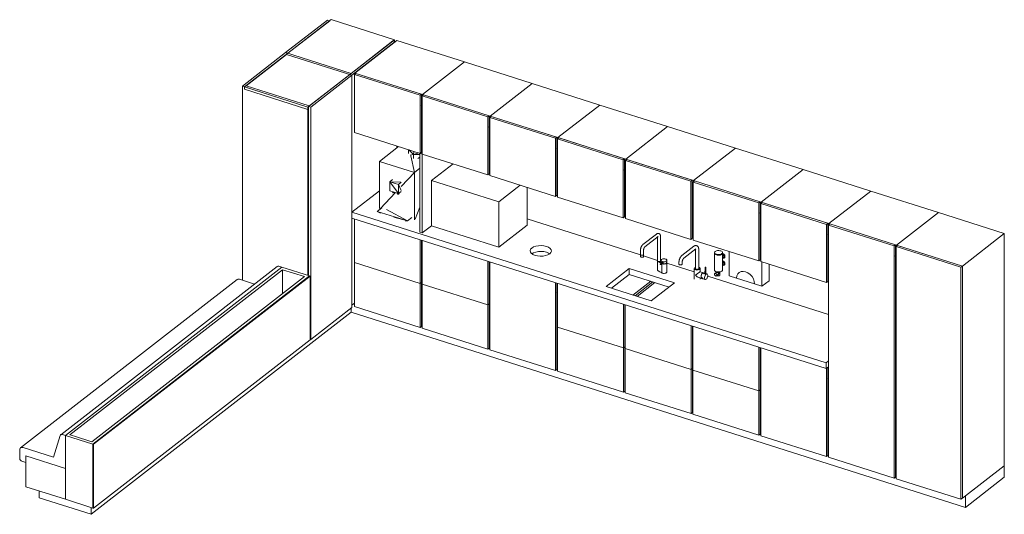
# Model space of a CAD drawing. Header units: millimetres. Extents: x 134158 to 166990, y 3543 to 89986.
# Tile 6 of 17: x 151981 to 159330, y 12461 to 16157. Entities that reach past the tile are written whole.
import ezdxf

# ---------------------------------------------------------------- set-up
doc = ezdxf.new("R2010")
doc.units = ezdxf.units.MM
for name, color, linetype, lineweight in [('0-2', 50, 'Continuous', 5), ('A59----', 1, 'Continuous', 5), ('A69----', 1, 'Continuous', 5), ('A79-Y---3', 8, 'Continuous', 5), ('A79-Y---4', 170, 'Continuous', 13)]:
    doc.layers.add(name, color=color, linetype=linetype, lineweight=lineweight)

# ---------------------------------------------------------------- blocks, each defined once
blk = doc.blocks.new('711 DM Pantry - DM Pantry-4097569-Pantry _ diversen -  Axo')
at = {"layer": 'A79-Y---4'}
for p, q in [((161568.6, 16156.8), (160922.2, 15654)), ((161541.6, 16154.2), (161228.6, 15910.7)), ((161245.4, 15905.4), (161558.4, 16148.8)), ((161558.4, 16148.8), (161541.6, 16154.2)), ((162040.5, 16006.7), (161568.6, 16156.8)), ((161394, 15504), (162040.5, 16006.7)), ((161717.3, 15755.4), (162029.7, 15998.4)), ((162046.5, 15993), (161723.3, 15741.6)), ((162057.3, 16001.4), (161744.3, 15758)), ((162029.7, 15998.4), (162046.5, 15993)), ((162040.5, 15994.9), (162040.5, 16006.7)), ((162562.8, 15840.7), (162057.3, 16001.4)), ((161228.6, 15910.7), (160905.4, 15659.3)), ((160933, 15662.4), (161234.7, 15897)), ((161228.6, 15910.7), (161245.4, 15905.4)), ((161717.3, 15755.4), (161228.6, 15910.7)), ((161723.3, 15741.6), (161234.7, 15897)), ((162562.8, 15840.7), (162249.8, 15597.2)), ((162249.8, 15597.2), (162562.8, 15840.7)), ((163068.3, 15679.9), (162562.8, 15840.7)), ((161706.5, 15747), (161398.9, 15507.8)), ((161415.7, 15502.4), (161723.3, 15741.6)), ((161723.3, 15741.6), (161706.5, 15747)), ((161723.3, 15741.6), (161723.3, 14006.5)), ((161723.3, 14023.8), (161723.3, 15741.6)), ((161752.3, 15755.4), (161742.1, 15747.5)), ((161742.1, 15747.5), (162231.6, 15591.8)), ((161742.1, 15313.7), (161742.1, 15747.5)), ((161744.3, 15758), (162249.8, 15597.2)), ((161744.3, 15758), (161744.3, 15749.2)), ((162241.8, 15599.8), (161752.3, 15755.4)), ((160905.4, 15659.3), (160905.4, 14210.5)), ((161394, 15504), (160905.4, 15659.3)), ((160922.2, 15654), (161394, 15504)), ((160922.2, 15636.6), (160922.2, 15654)), ((160933, 15662.4), (161404.8, 15512.4)), ((163068.3, 15679.9), (162755.4, 15436.5)), ((162755.4, 15436.5), (163068.3, 15679.9)), ((163573.8, 15519.2), (163068.3, 15679.9)), ((161394, 15486.6), (160922.2, 15636.6)), ((162231.6, 15591.8), (162241.8, 15599.8)), ((162231.6, 15158), (162231.6, 15591.8)), ((162241.8, 15599.8), (162241.8, 15166)), ((162257.9, 15594.7), (162247.6, 15586.7)), ((162247.6, 15586.7), (162737.1, 15431.1)), ((162247.6, 15152.9), (162247.6, 15586.7)), ((162249.8, 15597.2), (162755.4, 15436.5)), ((162249.8, 15597.2), (162249.8, 15588.5)), ((162249.8, 15588.5), (162249.8, 15597.2)), ((162747.4, 15439.1), (162257.9, 15594.7)), ((161404.8, 15512.4), (161394, 15504)), ((161398.9, 15507.8), (161415.7, 15502.4)), ((161398.9, 14244.4), (161398.9, 15507.8)), ((163573.8, 15519.2), (163260.9, 15275.8)), ((163260.9, 15275.8), (163573.8, 15519.2)), ((164079.3, 15358.5), (163573.8, 15519.2)), ((161394, 15504), (161394, 14246)), ((161394, 15504), (161394, 15486.6)), ((161398.9, 15490.4), (161394, 15486.6)), ((161415.7, 13767.2), (161415.7, 15502.4)), ((162737.1, 15431.1), (162747.4, 15439.1)), ((162747.4, 15439.1), (162747.4, 15005.3)), ((162763.4, 15434), (162753.1, 15426)), ((162755.4, 15436.5), (163260.9, 15275.8)), ((162755.4, 15436.5), (162755.4, 15427.7)), ((162755.4, 15427.7), (162755.4, 15436.5)), ((163252.9, 15278.3), (162763.4, 15434)), ((162737.1, 14997.3), (162737.1, 15431.1)), ((162753.1, 15426), (163242.6, 15270.4)), ((162753.1, 14992.2), (162753.1, 15426)), ((162231.6, 15158), (161742.1, 15313.7)), ((164079.3, 15358.5), (163766.4, 15115.1)), ((163766.4, 15115.1), (164079.3, 15358.5)), ((164584.9, 15197.8), (164079.3, 15358.5)), ((162057.3, 15198.3), (162057.3, 15213.5)), ((163242.6, 15270.4), (163252.9, 15278.3)), ((163242.6, 14836.6), (163242.6, 15270.4)), ((163252.9, 15278.3), (163252.9, 14844.5)), ((163268.9, 15273.3), (163258.6, 15265.3)), ((163258.6, 15265.3), (163748.1, 15109.7)), ((163258.6, 14831.5), (163258.6, 15265.3)), ((163260.9, 15275.8), (163766.4, 15115.1)), ((163260.9, 15275.8), (163260.9, 15267)), ((163260.9, 15267), (163260.9, 15275.8)), ((163758.4, 15117.6), (163268.9, 15273.3)), ((162071.1, 15209.1), (161928.5, 15098.1)), ((162144.3, 15185.8), (162144.3, 15157.8)), ((162183.2, 15150.5), (162147.4, 15184.8)), ((162183.2, 15150.5), (162158.7, 15144)), ((162190.2, 15014.9), (162164, 15138.9)), ((162185.2, 15172.8), (162183.2, 15150.5)), ((162223, 15160.8), (162183.2, 15150.5)), ((162231.2, 15149.4), (162183.2, 15150.5)), ((162183.2, 15150.5), (162183.2, 15120.5)), ((162231.2, 15158.2), (162248, 15152.8)), ((162231.2, 15158.2), (162231.2, 14568.2)), ((162241.8, 15166), (162231.6, 15158)), ((162247.6, 15164.2), (162241.8, 15166)), ((162737.1, 14997.3), (162247.6, 15152.9)), ((162248, 14562.9), (162248, 15152.8)), ((164584.9, 15197.8), (164271.9, 14954.3)), ((164271.9, 14954.3), (164584.9, 15197.8)), ((165090.4, 15037), (164584.9, 15197.8)), ((161928.5, 15098.1), (162190.2, 15014.9)), ((161928.5, 14745.2), (161928.5, 15098.1)), ((162231.2, 15128.9), (162214.4, 15119.8)), ((163748.1, 15109.7), (163758.4, 15117.6)), ((163748.1, 14675.9), (163748.1, 15109.7)), ((163758.4, 15117.6), (163758.4, 14683.8)), ((163774.4, 15112.5), (163764.1, 15104.6)), ((163764.1, 15104.6), (164253.7, 14948.9)), ((163764.1, 14670.8), (163764.1, 15104.6)), ((163766.4, 15115.1), (164271.9, 14954.3)), ((163766.4, 15115.1), (163766.4, 15106.3)), ((163766.4, 15106.3), (163766.4, 15115.1)), ((164263.9, 14956.9), (163774.4, 15112.5)), ((162090.7, 14909.1), (162190.2, 15014.9)), ((162190.2, 15014.9), (162231.2, 15046.8)), ((162190.2, 14662), (162190.2, 15014.9)), ((162747.4, 15005.3), (162737.1, 14997.3)), ((162753.1, 15003.4), (162747.4, 15005.3)), ((163242.6, 14836.6), (162753.1, 14992.2)), ((165090.4, 15037), (164777.4, 14793.6)), ((164777.4, 14793.6), (165090.4, 15037)), ((165595.9, 14876.3), (165090.4, 15037)), ((162006.7, 14946.4), (162026.9, 14962)), ((162070.6, 14858), (162006.7, 14946.4)), ((162006.7, 14946.4), (162006.7, 14878.3)), ((162070.6, 14926.1), (162006.7, 14946.4)), ((162006.7, 14946.4), (162085, 14943.6)), ((162070.6, 14926.1), (162090.7, 14941.7)), ((162070.6, 14858), (162070.6, 14926.1)), ((162090.7, 14879.7), (162070.6, 14926.1)), ((164253.7, 14948.9), (164263.9, 14956.9)), ((164253.7, 14515.1), (164253.7, 14948.9)), ((164263.9, 14956.9), (164263.9, 14523.1)), ((164279.9, 14951.8), (164269.7, 14943.8)), ((164269.7, 14943.8), (164759.2, 14788.2)), ((164269.7, 14510.1), (164269.7, 14943.8)), ((164271.9, 14954.3), (164777.4, 14793.6)), ((164271.9, 14954.3), (164271.9, 14945.6)), ((164271.9, 14945.6), (164271.9, 14954.3)), ((164769.4, 14796.2), (164279.9, 14951.8)), ((161928.5, 14877.4), (161723.3, 14717.9)), ((161934.7, 14743.2), (162049.1, 14864.8)), ((162006.7, 14878.3), (162070.6, 14858)), ((162025.8, 14869.4), (162025.6, 14872.3)), ((162026.2, 14872.1), (162025.8, 14869.4)), ((162028.1, 14864.2), (162025.8, 14869.4)), ((162027.8, 14871.6), (162028.1, 14864.2)), ((162032.3, 14870.1), (162028.1, 14864.2)), ((162038.5, 14865.3), (162028.1, 14864.2)), ((162038.5, 14865.3), (162038.7, 14868.1)), ((162061.7, 14858), (162061.5, 14860.9)), ((162062.1, 14860.7), (162061.7, 14858)), ((162063.9, 14852.8), (162061.7, 14858)), ((162063.6, 14860.2), (162063.9, 14852.8)), ((162068.1, 14858.7), (162063.9, 14852.8)), ((162074.4, 14853.9), (162063.9, 14852.8)), ((162090.7, 14873.6), (162070.6, 14858)), ((162074.4, 14853.9), (162074.9, 14861.3)), ((165595.9, 14876.3), (165282.9, 14632.9)), ((165282.9, 14632.9), (165595.9, 14876.3)), ((166101.4, 14715.6), (165595.9, 14876.3)), ((163252.9, 14844.5), (163242.6, 14836.6)), ((163258.6, 14842.7), (163252.9, 14844.5)), ((163748.1, 14675.9), (163258.6, 14831.5)), ((164759.2, 14788.2), (164769.4, 14796.2)), ((164759.2, 14354.4), (164759.2, 14788.2)), ((164769.4, 14796.2), (164769.4, 14362.4)), ((164785.4, 14791.1), (164775.2, 14783.1)), ((164775.2, 14783.1), (165264.7, 14627.5)), ((164775.2, 14349.3), (164775.2, 14783.1)), ((164777.4, 14793.6), (165282.9, 14632.9)), ((164777.4, 14793.6), (164777.4, 14784.9)), ((164777.4, 14784.9), (164777.4, 14793.6)), ((165274.9, 14635.4), (164785.4, 14791.1)), ((161723.3, 14717.9), (165261.9, 13592.8)), ((161723.3, 14674.5), (161723.3, 14717.9)), ((161946.3, 14750.8), (161912.2, 14724.3)), ((161912.2, 14724.3), (162137.4, 14652.9)), ((161937.7, 14711.6), (161912.2, 14724.3)), ((162137.4, 14652.9), (161982.3, 14739.4)), ((162195.2, 14665.9), (162231.2, 14755.9)), ((165788.4, 14472.2), (166101.4, 14715.6)), ((166101.4, 14715.6), (165788.4, 14472.2)), ((166592.3, 14559.5), (166101.4, 14715.6)), ((165261.9, 13549.4), (161723.3, 14674.5)), ((161741.3, 14668.8), (161741.3, 14342.2)), ((162035.2, 14680.6), (162137.4, 14652.9)), ((162123.8, 14652.5), (162137.4, 14652.9)), ((162137.4, 14652.9), (162171.4, 14679.4)), ((163877.2, 14399), (163030.3, 14668.3)), ((163758.4, 14683.8), (163748.1, 14675.9)), ((163764.1, 14682), (163758.4, 14683.8)), ((164253.7, 14515.1), (163764.1, 14670.8)), ((165264.7, 14627.5), (165274.9, 14635.4)), ((165264.7, 14193.7), (165264.7, 14627.5)), ((165274.9, 14635.4), (165274.9, 14201.7)), ((165290.9, 14630.4), (165280.7, 14622.4)), ((165282.9, 14632.9), (165788.4, 14472.2)), ((165282.9, 14632.9), (165282.9, 14624.1)), ((165282.9, 14624.1), (165282.9, 14632.9)), ((165780.4, 14474.7), (165290.9, 14630.4)), ((162248, 14562.9), (162231.2, 14568.2)), ((162318.1, 14617.3), (162248, 14562.9)), ((163995.4, 14555), (163895, 14477)), ((165280.7, 14622.4), (165770.2, 14466.8)), ((165280.7, 12887.2), (165280.7, 14622.4)), ((166592.3, 14559.5), (166279.4, 14316.1)), ((166592.3, 12824.3), (166592.3, 14559.5)), ((162232.5, 14186.1), (162232.5, 14512.6)), ((162242.7, 14194), (162242.7, 14509.4)), ((162246.8, 14508.1), (162246.8, 14181.5)), ((163909.2, 14458.8), (164009.5, 14536.8)), ((164004.4, 14532.9), (164004.4, 14354.7)), ((164027.4, 14354.7), (164027.4, 14534.7)), ((164263.9, 14523.1), (164253.7, 14515.1)), ((164269.7, 14521.3), (164263.9, 14523.1)), ((164759.2, 14354.4), (164269.7, 14510.1)), ((163877.1, 14435.7), (163877.1, 14402)), ((163900.1, 14402), (163900.1, 14435.7)), ((165770.2, 14466.8), (165780.4, 14474.7)), ((165770.2, 12731.6), (165770.2, 14466.8)), ((165780.4, 14474.7), (165780.4, 12739.6)), ((165796.4, 14469.6), (165786.2, 14461.7)), ((165786.2, 14461.7), (166269.1, 14308.1)), ((165786.2, 12726.5), (165786.2, 14461.7)), ((165788.4, 14463.4), (165788.4, 14472.2)), ((165788.4, 14472.2), (166279.4, 14316.1)), ((165788.4, 14472.2), (165788.4, 14463.4)), ((166279.4, 14316.1), (165796.4, 14469.6)), ((162232.5, 14186.1), (161741.3, 14342.2)), ((161741.3, 14342.2), (162232.5, 14186.1)), ((161741.3, 14342.2), (161741.3, 14012.6)), ((162738, 14025.3), (162738, 14351.9)), ((162748.2, 14033.3), (162748.2, 14348.6)), ((162753.1, 13690.8), (162753.1, 14347.1)), ((163877.1, 14402), (163877.1, 14387.7)), ((163900.1, 14387.7), (163900.1, 14402)), ((164004.4, 14358.6), (163900.1, 14391.7)), ((164004.6, 14354.6), (164004.6, 14285.2)), ((164039.5, 14344.3), (164025.2, 14333.2)), ((164030.1, 14357.3), (164027.3, 14358)), ((164029.9, 14359.1), (164029.9, 14343.6)), ((164030.1, 14326.9), (164044.7, 14338.3)), ((164033.9, 14343.6), (164033.9, 14341.7)), ((164035.1, 14330.9), (164035.1, 14265.2)), ((164044.6, 14338.2), (164045.8, 14340.5)), ((164069.9, 14341.7), (164069.9, 14344)), ((164073.6, 14341.8), (164073.8, 14345.9)), ((164277.9, 14271.6), (164073.8, 14336.5)), ((164073.9, 14344.8), (164073.9, 14359.1)), ((164073.9, 14272.3), (164073.9, 14341.7)), ((164769.4, 14362.4), (164759.2, 14354.4)), ((164775.2, 14360.5), (164769.4, 14362.4)), ((165264.7, 14193.7), (164775.2, 14349.3)), ((161165.9, 14313.1), (159549.8, 13056.1)), ((161200.3, 14307.6), (159584.3, 13050.7)), ((161200.3, 14307.6), (159584.3, 13050.7)), ((159618.8, 13054.4), (161206, 14288.9)), ((161178.1, 14314.6), (161200.3, 14307.6)), ((161406.2, 14242.1), (161200.3, 14307.6)), ((161206, 14288.9), (161369.8, 14236.9)), ((161206, 14109.5), (161206, 14288.9)), ((163620, 14162.1), (163792.8, 14296.5)), ((163792.8, 14296.5), (164129.8, 14189.4)), ((163792.8, 14296.5), (163792.8, 14253.1)), ((166279.4, 14316.1), (166269.1, 14308.1)), ((166269.1, 14308.1), (166269.1, 12573)), ((166279.4, 12580.9), (166279.4, 14316.1)), ((166279.4, 14316.1), (166279.4, 12580.9)), ((160866.4, 14214.7), (159250.4, 12957.8)), ((161369.8, 14236.9), (159782.6, 13002.4)), ((161406.2, 14242.1), (159790.2, 12985.2)), ((159790.2, 12985.2), (161406.2, 14242.1)), ((159794.4, 12983.9), (161410.4, 14240.8)), ((160884.8, 14217), (160996.8, 14181.4)), ((161410.4, 14240.8), (161406.2, 14242.1)), ((161410.4, 14240.8), (161410.4, 13763.6)), ((162242.7, 14194), (162232.5, 14186.1)), ((162232.5, 14186.1), (162242.7, 14194)), ((162232.5, 13856.4), (162232.5, 14186.1)), ((162242.7, 13864.3), (162242.7, 14194)), ((163242.6, 13535.2), (163242.6, 14191.4)), ((163252.9, 14188.2), (163252.9, 13543.2)), ((163257.8, 14186.6), (163257.8, 13860.1)), ((163792.8, 14253.1), (163659.6, 14149.5)), ((164090.2, 14158.6), (163792.8, 14253.1)), ((163953.2, 14202.1), (163820, 14098.5)), ((163820, 14098.5), (163953.2, 14202.1)), ((163969.2, 14197), (163836, 14093.4)), ((163836, 14093.4), (163969.2, 14197)), ((163852, 14088.3), (163985.2, 14191.9)), ((163985.2, 14191.9), (163852, 14088.3)), ((164129.8, 14189.4), (163957, 14054.9)), ((165280.7, 13952.8), (164378.5, 14239.6)), ((165274.9, 14201.7), (165264.7, 14193.7)), ((165280.7, 14199.8), (165274.9, 14201.7)), ((162738, 14025.3), (162246.8, 14181.5)), ((162246.8, 14181.5), (162738, 14025.3)), ((162246.8, 14181.5), (162246.8, 13851.8)), ((163957, 14054.9), (163620, 14162.1)), ((161741.3, 14037.8), (161723.3, 14023.8)), ((161717.7, 13970.5), (159776.9, 12460.9)), ((161723.3, 14006.5), (161415.7, 13767.2)), ((161717.7, 13970.5), (161717.7, 14002.1)), ((166303.1, 12512.6), (161717.7, 13970.5)), ((162232.5, 13856.4), (161741.3, 14012.6)), ((162748.2, 14033.3), (162738, 14025.3)), ((162738, 14025.3), (162748.2, 14033.3)), ((162738, 13695.7), (162738, 14025.3)), ((162748.2, 13703.6), (162748.2, 14033.3)), ((163749, 13703.9), (163749, 14030.5)), ((163759.2, 13711.9), (163759.2, 14027.2)), ((163763.3, 14025.9), (163763.3, 13699.3)), ((162242.7, 13864.3), (162232.5, 13856.4)), ((162246.8, 13863), (162242.7, 13864.3)), ((162738, 13695.7), (162246.8, 13851.8)), ((163749, 13703.9), (163257.8, 13860.1)), ((163257.8, 13860.1), (163749, 13703.9)), ((163257.8, 13860.1), (163257.8, 13530.4)), ((164254.5, 13543.2), (164254.5, 13869.7)), ((164264.7, 13551.1), (164264.7, 13866.5)), ((164268.8, 13865.2), (164268.8, 13538.6)), ((161410.4, 13763.6), (159794.4, 12506.7)), ((161415.7, 13767.2), (161410.4, 13768.9)), ((162748.2, 13703.6), (162738, 13695.7)), ((162753.1, 13702.1), (162748.2, 13703.6)), ((163242.6, 13535.2), (162753.1, 13690.8)), ((163759.2, 13711.9), (163749, 13703.9)), ((163749, 13703.9), (163759.2, 13711.9)), ((163749, 13374.2), (163749, 13703.9)), ((163759.2, 13382.2), (163759.2, 13711.9)), ((164254.5, 13543.2), (163763.3, 13699.3)), ((163763.3, 13699.3), (164254.5, 13543.2)), ((163763.3, 13699.3), (163763.3, 13369.7)), ((164760, 13382.5), (164760, 13709)), ((164770.2, 13390.4), (164770.2, 13705.8)), ((164775.2, 13047.9), (164775.2, 13704.2)), ((165261.9, 13592.8), (165280.7, 13607.4)), ((163252.9, 13543.2), (163242.6, 13535.2)), ((163257.8, 13541.6), (163252.9, 13543.2)), ((163749, 13374.2), (163257.8, 13530.4)), ((164264.7, 13551.1), (164254.5, 13543.2)), ((164254.5, 13543.2), (164264.7, 13551.1)), ((164254.5, 13213.5), (164254.5, 13543.2)), ((164264.7, 13221.5), (164264.7, 13551.1)), ((164760, 13382.5), (164268.8, 13538.6)), ((164268.8, 13538.6), (164760, 13382.5)), ((164268.8, 13538.6), (164268.8, 13208.9)), ((165261.9, 13549.4), (165261.9, 13592.8)), ((165280.7, 13564), (165261.9, 13549.4)), ((165264.7, 12892.3), (165264.7, 13551.6)), ((165274.9, 13559.5), (165274.9, 12900.3)), ((165275, 13559.6), (165280.7, 13557.8)), ((163759.2, 13382.2), (163749, 13374.2)), ((163763.3, 13380.9), (163759.2, 13382.2)), ((164770.2, 13390.4), (164760, 13382.5)), ((164760, 13382.5), (164770.2, 13390.4)), ((164760, 13052.8), (164760, 13382.5)), ((164770.2, 13060.7), (164770.2, 13390.4)), ((164254.5, 13213.5), (163763.3, 13369.7)), ((164264.7, 13221.5), (164254.5, 13213.5)), ((164268.8, 13220.2), (164264.7, 13221.5)), ((164760, 13052.8), (164268.8, 13208.9)), ((159545.9, 13050.3), (159496.3, 12887.8)), ((159584.3, 13050.7), (159562.1, 13057.7)), ((159584.3, 13050.7), (159790.2, 12985.2)), ((159584.3, 12573.5), (159584.3, 13050.7)), ((159584.3, 12803.4), (159584.3, 13050.7)), ((159652.5, 13043.7), (159618.8, 13054.4)), ((159782.6, 13002.4), (159652.5, 13043.7)), ((164770.2, 13060.7), (164760, 13052.8)), ((164775.2, 13059.2), (164770.2, 13060.7)), ((165264.7, 12892.3), (164775.2, 13047.9)), ((159243.5, 12942.1), (159243.5, 12880.7)), ((159496.3, 12887.8), (159268.8, 12960.1)), ((159790.2, 12985.2), (159794.4, 12983.9)), ((159790.2, 12508), (159790.2, 12985.2)), ((159790.2, 12508), (159790.2, 12985.2)), ((159794.4, 12506.7), (159794.4, 12983.9)), ((159289.9, 12849.3), (159289.9, 12897)), ((159289.9, 12897), (159584.3, 12803.4)), ((159289.9, 12897), (159585.2, 12803.1)), ((159289.9, 12667.1), (159289.9, 12897)), ((165274.9, 12900.3), (165264.7, 12892.3)), ((165280.7, 12898.4), (165274.9, 12900.3)), ((165770.2, 12731.6), (165280.7, 12887.2)), ((159259.7, 12858.9), (159289.9, 12849.3)), ((159585.2, 12573.2), (159585.2, 12803.1)), ((166279.4, 12580.9), (166592.3, 12824.3)), ((166592.3, 12824.3), (166303.1, 12599.3)), ((166592.3, 12737.6), (166592.3, 12824.3)), ((165780.4, 12739.6), (165770.2, 12731.6)), ((165786.2, 12737.7), (165780.4, 12739.6)), ((166269.1, 12573), (165786.2, 12726.5)), ((166303.1, 12512.6), (166592.3, 12737.6)), ((159585.2, 12573.2), (159289.9, 12667.1)), ((159389.1, 12584.2), (159389.1, 12635.5)), ((159776.9, 12460.9), (159389.1, 12584.2)), ((159584.3, 12573.5), (159790.2, 12508)), ((166269.1, 12573), (166279.4, 12580.9)), ((166303.1, 12599.3), (166303.1, 12512.6)), ((159776.9, 12460.9), (159776.9, 12512.3)), ((159794.4, 12506.7), (159790.2, 12508))]:
    blk.add_line(p, q, dxfattribs=at)
for points in [[(164013.5, 14559, 0), (164012.1, 14559.4, 0), (164010.7, 14559.6, 0), (164009.3, 14559.8, 0), (164007.9, 14559.8, 0), (164006.5, 14559.7, 0), (164005.1, 14559.5, 0), (164003.9, 14559.3, 0), (164002.6, 14558.9, 0), (164001.4, 14558.5, 0), (164000.3, 14558, 0), (163999.2, 14557.5, 0), (163998.2, 14556.9, 0), (163997.2, 14556.3, 0), (163996.2, 14555.6, 0), (163995.4, 14555, 0)], [(164013.5, 14559, 0), (164014.9, 14558.5, 0), (164016.2, 14557.9, 0), (164017.4, 14557.2, 0), (164018.6, 14556.4, 0), (164019.6, 14555.5, 0), (164020.6, 14554.6, 0), (164021.5, 14553.6, 0), (164022.3, 14552.6, 0), (164023, 14551.6, 0), (164023.7, 14550.6, 0), (164024.3, 14549.5, 0), (164024.8, 14548.4, 0), (164025.2, 14547.4, 0), (164025.6, 14546.3, 0), (164026, 14545.2, 0), (164026.3, 14544.1, 0), (164026.6, 14543, 0), (164026.8, 14541.9, 0), (164027, 14540.8, 0), (164027.1, 14539.6, 0), (164027.2, 14538.5, 0), (164027.3, 14537.4, 0), (164027.4, 14536.2, 0), (164027.4, 14535.1, 0), (164027.4, 14534.7, 0)], [(164003.8, 14539, 0), (164003.8, 14538.9, 0), (164003.9, 14538.8, 0)], [(164009.9, 14537.1, 0), (164009.8, 14537.1, 0), (164009.8, 14537, 0), (164009.6, 14536.9, 0), (164009.5, 14536.8, 0)], [(163199.5, 14407.9, 0), (163186.2, 14400, 0), (163169.1, 14394.1, 0), (163149.6, 14390.6, 0), (163128.9, 14389.7, 0), (163108.5, 14391.5, 0), (163089.7, 14395.9, 0), (163073.8, 14402.5, 0), (163062, 14411, 0), (163054.9, 14420.7, 0), (163053.1, 14431, 0), (163056.7, 14441.1, 0), (163065.5, 14450.5, 0)], [(163065.5, 14450.5, 0), (163078.9, 14458.4, 0), (163095.9, 14464.3, 0), (163115.5, 14467.8, 0), (163136.1, 14468.7, 0), (163156.6, 14466.9, 0), (163175.4, 14462.5, 0), (163191.3, 14455.9, 0), (163203.1, 14447.4, 0), (163210.2, 14437.7, 0), (163212, 14427.4, 0), (163208.3, 14417.2, 0), (163199.5, 14407.9, 0)], [(163199.1, 14407.5, 0), (163191.3, 14412.5, 0), (163175.4, 14419.1, 0), (163156.6, 14423.5, 0), (163136.1, 14425.3, 0), (163115.5, 14424.4, 0), (163095.9, 14420.9, 0), (163078.9, 14415, 0), (163066.4, 14407.8, 0)], [(163895, 14477, 0), (163894.2, 14476.2, 0), (163893.3, 14475.5, 0), (163892.5, 14474.7, 0), (163891.7, 14473.9, 0), (163890.9, 14473.1, 0), (163890.2, 14472.2, 0), (163889.4, 14471.4, 0), (163888.7, 14470.5, 0), (163888, 14469.5, 0), (163887.4, 14468.6, 0), (163886.7, 14467.6, 0), (163886.1, 14466.6, 0), (163885.5, 14465.6, 0), (163884.9, 14464.6, 0), (163884.4, 14463.6, 0), (163883.8, 14462.5, 0), (163883.3, 14461.4, 0), (163882.8, 14460.4, 0), (163882.3, 14459.3, 0), (163881.8, 14458.2, 0), (163881.4, 14457, 0), (163880.9, 14455.9, 0), (163880.5, 14454.8, 0), (163880.1, 14453.6, 0), (163879.8, 14452.4, 0), (163879.4, 14451.3, 0), (163879.1, 14450.1, 0), (163878.8, 14448.9, 0), (163878.5, 14447.8, 0), (163878.3, 14446.6, 0), (163878.1, 14445.4, 0), (163877.9, 14444.2, 0), (163877.7, 14443, 0), (163877.5, 14441.9, 0), (163877.4, 14440.7, 0), (163877.3, 14439.5, 0), (163877.2, 14438.3, 0), (163877.2, 14437.2, 0), (163877.1, 14436, 0), (163877.1, 14435.7, 0)], [(163909.2, 14458.8, 0), (163909, 14458.6, 0), (163908.8, 14458.5, 0), (163908.5, 14458.2, 0), (163908.2, 14458, 0), (163908, 14457.6, 0), (163907.7, 14457.3, 0), (163907.3, 14456.9, 0), (163907, 14456.5, 0), (163906.7, 14456.1, 0), (163906.3, 14455.6, 0), (163906, 14455.1, 0), (163905.7, 14454.5, 0), (163905.3, 14454, 0), (163905, 14453.4, 0), (163904.7, 14452.8, 0), (163904.3, 14452.1, 0), (163904, 14451.5, 0), (163903.7, 14450.8, 0), (163903.4, 14450.1, 0), (163903.1, 14449.4, 0), (163902.8, 14448.7, 0), (163902.5, 14448, 0), (163902.3, 14447.2, 0), (163902, 14446.5, 0), (163901.8, 14445.7, 0), (163901.6, 14445, 0), (163901.3, 14444.2, 0), (163901.2, 14443.5, 0), (163901, 14442.7, 0), (163900.8, 14442, 0), (163900.7, 14441.3, 0), (163900.6, 14440.5, 0), (163900.4, 14439.8, 0), (163900.4, 14439.1, 0), (163900.3, 14438.4, 0), (163900.2, 14437.8, 0), (163900.2, 14437.1, 0), (163900.2, 14436.5, 0), (163900.1, 14435.9, 0), (163900.1, 14435.7, 0)], [(163877.2, 14402.3, 0), (163877.4, 14400.8, 0), (163878.4, 14399.4, 0), (163880.1, 14398.2, 0), (163882.4, 14397.2, 0)], [(163882.4, 14397.2, 0), (163880.1, 14398.2, 0), (163878.4, 14399.4, 0), (163877.4, 14400.8, 0), (163877.2, 14402.3, 0)], [(163882.4, 14382.9, 0), (163880.1, 14383.9, 0), (163878.4, 14385.1, 0), (163877.4, 14386.5, 0), (163877.2, 14388, 0)], [(163882.4, 14397.2, 0), (163885.2, 14396.6, 0), (163888.1, 14396.3, 0), (163891.1, 14396.4, 0), (163893.9, 14396.9, 0), (163896.4, 14397.8, 0), (163898.3, 14398.9, 0), (163899.6, 14400.3, 0), (163900.1, 14401.8, 0)], [(163900.1, 14401.8, 0), (163899.6, 14400.3, 0), (163898.3, 14398.9, 0), (163896.4, 14397.8, 0), (163893.9, 14396.9, 0), (163891.1, 14396.4, 0), (163888.1, 14396.3, 0), (163885.2, 14396.6, 0), (163882.4, 14397.2, 0)], [(163900.1, 14387.5, 0), (163899.6, 14386, 0), (163898.3, 14384.6, 0), (163896.4, 14383.5, 0), (163893.9, 14382.6, 0), (163891.1, 14382.1, 0), (163888.1, 14382, 0), (163885.2, 14382.3, 0), (163882.4, 14382.9, 0)], [(164009.7, 14349.9, 0), (164007.4, 14350.8, 0), (164005.7, 14352, 0), (164004.7, 14353.4, 0), (164004.4, 14354.9, 0)], [(164008, 14350.5, 0), (164022.2, 14342.9, 0), (164031, 14337.4, 0)], [(164027.4, 14354.7, 0), (164027.4, 14354.4, 0), (164026.9, 14352.9, 0), (164025.6, 14351.6, 0), (164023.7, 14350.4, 0), (164021.2, 14349.6, 0), (164018.4, 14349.1, 0), (164015.4, 14349, 0), (164012.4, 14349.2, 0), (164009.7, 14349.9, 0)], [(164025.2, 14333.2, 0), (164024.7, 14332.7, 0), (164024.4, 14332, 0), (164024.2, 14331.1, 0)], [(164024.2, 14331.1, 0), (164024.4, 14330.2, 0), (164024.7, 14329.2, 0), (164025.2, 14328.3, 0), (164025.9, 14327.6, 0), (164026.7, 14327, 0), (164027.6, 14326.6, 0), (164028.5, 14326.4, 0), (164029.3, 14326.5, 0), (164030, 14326.8, 0), (164030.5, 14327.4, 0), (164030.9, 14328.1, 0), (164031, 14329, 0)], [(164031, 14329, 0), (164030.9, 14329.9, 0), (164030.5, 14330.8, 0), (164030, 14331.7, 0), (164029.3, 14332.5, 0), (164028.5, 14333.1, 0), (164027.6, 14333.5, 0), (164026.7, 14333.7, 0), (164025.9, 14333.6, 0), (164025.2, 14333.3, 0)], [(164030, 14357.7, 0), (164031.4, 14355.1, 0), (164034, 14352.7, 0), (164037.8, 14350.7, 0), (164042.4, 14349.2, 0), (164047.6, 14348.3, 0), (164053.1, 14348.1, 0), (164058.5, 14348.6, 0), (164063.4, 14349.8, 0), (164067.7, 14351.5, 0), (164071, 14353.7, 0), (164073.1, 14356.2, 0), (164073.9, 14358.9, 0), (164073.3, 14361.6, 0), (164071.4, 14364.2, 0), (164068.2, 14366.4, 0), (164064.1, 14368.2, 0), (164059.1, 14369.4, 0)], [(164031.4, 14363.1, 0), (164030.1, 14360.5, 0), (164030, 14357.8, 0)], [(164032.3, 14338.6, 0), (164031.1, 14340, 0), (164030, 14342.5, 0), (164030, 14344.5, 0)], [(164059.1, 14369.4, 0), (164053.7, 14370, 0), (164048.1, 14369.8, 0), (164042.7, 14369, 0), (164038, 14367.6, 0), (164034.1, 14365.5, 0), (164031.4, 14363.1, 0)], [(164038.1, 14333.2, 0), (164039.2, 14332.8, 0), (164044, 14331.5, 0), (164049.4, 14330.9, 0), (164054.9, 14330.9, 0), (164060.2, 14331.6, 0), (164065, 14332.9, 0), (164068.9, 14334.8, 0), (164071.9, 14337.1, 0), (164073.5, 14339.7, 0), (164073.8, 14342.5, 0)], [(164045.8, 14340.5, 0), (164045.5, 14341.7, 0), (164044.9, 14342.9, 0), (164043.8, 14343.8, 0), (164042.6, 14344.5, 0), (164041.4, 14344.8, 0), (164040.3, 14344.7, 0), (164039.4, 14344.2, 0)], [(164073.6, 14341.8, 0), (164072.1, 14339.3, 0), (164069.5, 14337, 0), (164065.8, 14335.1, 0), (164061.4, 14333.7, 0), (164056.4, 14332.9, 0), (164051.2, 14332.7, 0), (164046, 14333.1, 0), (164041.1, 14334.1, 0), (164039.8, 14334.5, 0)], [(161165.9, 14313.1, 0), (161166.3, 14313.4, 0), (161169.8, 14315, 0), (161173.8, 14315.4, 0), (161178.1, 14314.6, 0)], [(164008, 14281.1, 0), (164006.2, 14282.3, 0), (164005, 14283.6, 0), (164004.6, 14285, 0)], [(164035.1, 14265.2, 0), (164022.2, 14273.5, 0), (164008, 14281.1, 0)], [(164073.8, 14273.1, 0), (164073.5, 14270.3, 0), (164071.9, 14267.7, 0), (164068.9, 14265.4, 0), (164065, 14263.5, 0), (164060.2, 14262.2, 0), (164054.9, 14261.5, 0), (164049.4, 14261.4, 0), (164044, 14262.1, 0), (164039.2, 14263.4, 0), (164035.1, 14265.2, 0)], [(160866.4, 14214.7, 0), (160866.9, 14215.1, 0), (160872.2, 14217.6, 0), (160878.3, 14218.2, 0), (160884.8, 14217, 0)], [(159562.1, 13057.7, 0), (159557.8, 13058.5, 0), (159553.8, 13058.1, 0), (159550.3, 13056.5, 0), (159547.7, 13053.8, 0), (159545.9, 13050.3, 0)], [(159268.8, 12960.1, 0), (159262.3, 12961.3, 0), (159256.2, 12960.6, 0), (159250.9, 12958.2, 0), (159246.9, 12954, 0), (159244.4, 12948.6, 0), (159243.5, 12942.1, 0)], [(159243.5, 12880.7, 0), (159244.1, 12876.2, 0), (159245.7, 12871.7, 0), (159248.3, 12867.4, 0), (159251.6, 12863.7, 0), (159255.5, 12860.8, 0), (159259.7, 12858.9, 0)]]:
    blk.add_polyline3d(points, dxfattribs=at)
for centre in [(162241.2, 15518.5), (162746.7, 15357.8), (163252.2, 15197.1), (163757.8, 15036.4), (164263.3, 14875.7), (164768.8, 14714.9), (165274.3, 14554.2), (165779.8, 14393.5), (163252.2, 14121.3), (165274.3, 13478.4)]:
    blk.add_ellipse(centre, major_axis=(2.42, 7.62), ratio=0.467341, start_param=2.019254, end_param=2.168193, dxfattribs=at)
blk = doc.blocks.new('HSR-D_SHL_ARCH_Vaste Inrichting_rvt-4-Pantry _ diversen -  Axo')
at = {"layer": 'A79-Y---4'}
blk.add_blockref('711 DM Pantry - DM Pantry-4097569-Pantry _ diversen -  Axo', (0, 0), dxfattribs=at)
blk = doc.blocks.new('717 Toilet Dispenser Exclusive - 717 Toilet Dispenser Exclusive-18296870-Pantry _ diversen -  Axo')
at = {"layer": 'A79-Y---3'}
for p, q in [((164429.3, 14416.5), (164429.3, 14411.3)), ((164429.3, 14411.3), (164429.3, 14286.4)), ((164489.3, 14411.3), (164489.3, 14416.5)), ((164489.3, 14286.4), (164489.3, 14411.3)), ((164489.3, 14377.7), (164496.7, 14383.5)), ((164501.6, 14377.2), (164503.2, 14378.4)), ((164442.3, 14268.9), (164431, 14260.1)), ((164449.7, 14272.1), (164443.6, 14267.3)), ((164449.3, 14272.4), (164449.3, 14270.9)), ((164449.6, 14272), (164449.7, 14272.1)), ((164454.6, 14253.1), (164460.8, 14257.9)), ((164469.3, 14247.3), (164469.3, 14272.4)), ((164489.3, 14323.9), (164496.7, 14329.7)), ((164501.6, 14323.4), (164503.2, 14324.6)), ((164444.5, 14242.7), (164455.8, 14251.5))]:
    blk.add_line(p, q, dxfattribs=at)
for points in [[(164434, 14424.6, 0), (164430.7, 14421, 0), (164429.4, 14417.2, 0), (164430, 14413.3, 0), (164432.7, 14409.6, 0), (164437.2, 14406.5, 0), (164443.2, 14403.9, 0), (164450.3, 14402.3, 0), (164458, 14401.6, 0), (164465.8, 14401.9, 0), (164473.1, 14403.3, 0), (164479.6, 14405.5, 0), (164484.6, 14408.5, 0)], [(164484.6, 14403.3, 0), (164479.6, 14400.3, 0), (164473.1, 14398.1, 0), (164465.8, 14396.7, 0), (164458, 14396.4, 0), (164450.3, 14397.1, 0), (164443.2, 14398.7, 0), (164437.2, 14401.2, 0), (164432.7, 14404.4, 0), (164430, 14408.1, 0), (164429.4, 14412, 0)], [(164429.4, 14412, 0), (164430, 14408.1, 0), (164432.7, 14404.4, 0), (164437.2, 14401.2, 0), (164443.2, 14398.7, 0), (164450.3, 14397.1, 0), (164458, 14396.4, 0), (164465.8, 14396.7, 0), (164473.1, 14398.1, 0), (164479.6, 14400.3, 0), (164484.6, 14403.3, 0)], [(164484.6, 14408.5, 0), (164487.9, 14412, 0), (164489.3, 14415.8, 0), (164488.6, 14419.7, 0), (164486, 14423.4, 0), (164481.5, 14426.6, 0), (164475.5, 14429.1, 0), (164468.4, 14430.7, 0), (164460.7, 14431.4, 0), (164452.9, 14431.1, 0), (164445.5, 14429.8, 0), (164439.1, 14427.5, 0), (164434, 14424.6, 0)], [(164489.3, 14411.3, 0), (164489.3, 14410.6, 0), (164487.9, 14406.8, 0), (164484.6, 14403.3, 0)], [(164484.6, 14403.3, 0), (164487.9, 14406.8, 0), (164489.3, 14410.6, 0), (164489.3, 14411.3, 0)], [(164505.7, 14386.5, 0), (164505.2, 14390.7, 0), (164503.7, 14395, 0), (164501.3, 14399, 0), (164498.1, 14402.5, 0), (164494.5, 14405.2, 0), (164490.6, 14407, 0), (164489.2, 14407.3, 0)], [(164489.3, 14408.9, 0), (164492.2, 14408.2, 0), (164496.1, 14406.5, 0), (164499.8, 14403.7, 0), (164502.9, 14400.3, 0), (164505.3, 14396.3, 0), (164506.8, 14392, 0), (164507.3, 14387.8, 0)], [(164489.2, 14400.4, 0), (164490.6, 14400, 0), (164492.7, 14399.1, 0), (164494.8, 14397.5, 0), (164496.5, 14395.6, 0), (164497.9, 14393.4, 0), (164498.7, 14391, 0), (164499, 14388.7, 0)], [(164489.3, 14376.2, 0), (164490.6, 14375.7, 0), (164494.5, 14375, 0), (164498.1, 14375.4, 0), (164501.3, 14376.9, 0), (164503.7, 14379.4, 0), (164505.2, 14382.7, 0), (164505.7, 14386.5, 0)], [(164489.3, 14355.1, 0), (164492.2, 14354.4, 0), (164496.1, 14352.7, 0), (164499.8, 14349.9, 0), (164502.9, 14346.5, 0), (164505.3, 14342.5, 0), (164506.8, 14338.2, 0), (164507.3, 14334, 0)], [(164505.7, 14332.8, 0), (164505.2, 14337, 0), (164503.7, 14341.2, 0), (164501.3, 14345.2, 0), (164498.1, 14348.7, 0), (164494.5, 14351.4, 0), (164490.6, 14353.2, 0), (164489.3, 14353.5, 0)], [(164489.3, 14346.6, 0), (164490.6, 14346.2, 0), (164492.7, 14345.3, 0), (164494.8, 14343.7, 0), (164496.5, 14341.8, 0), (164497.9, 14339.6, 0), (164498.7, 14337.2, 0), (164499, 14334.9, 0)], [(164489.3, 14322.4, 0), (164490.6, 14322, 0), (164494.5, 14321.2, 0), (164498.1, 14321.6, 0), (164501.3, 14323.1, 0), (164503.7, 14325.6, 0), (164505.2, 14328.9, 0), (164505.7, 14332.8, 0)], [(164499, 14388.7, 0), (164498.7, 14386.5, 0), (164497.9, 14384.7, 0), (164496.5, 14383.3, 0)], [(164499, 14334.9, 0), (164498.7, 14332.7, 0), (164497.9, 14330.9, 0), (164496.5, 14329.5, 0)], [(164507.3, 14387.8, 0), (164506.8, 14383.9, 0), (164505.3, 14380.6, 0), (164502.9, 14378.2, 0), (164502.2, 14377.7, 0)], [(164507.3, 14334, 0), (164506.8, 14330.1, 0), (164505.3, 14326.8, 0), (164502.9, 14324.4, 0), (164502.2, 14323.9, 0)], [(164447, 14248.5, 0), (164446.7, 14251, 0), (164445.8, 14253.6, 0), (164444.3, 14256.1, 0), (164442.4, 14258.2, 0), (164440.2, 14259.9, 0), (164437.8, 14260.9, 0), (164435.4, 14261.4, 0), (164433.1, 14261.1, 0), (164431.2, 14260.2, 0), (164429.7, 14258.7, 0), (164428.8, 14256.7, 0), (164428.5, 14254.3, 0)], [(164484.6, 14278.3, 0), (164479.6, 14275.4, 0), (164473.1, 14273.1, 0), (164465.8, 14271.8, 0), (164458, 14271.5, 0), (164450.3, 14272.2, 0), (164443.2, 14273.8, 0), (164437.2, 14276.3, 0), (164432.7, 14279.5, 0), (164430, 14283.2, 0), (164429.4, 14287.1, 0)], [(164442.5, 14269, 0), (164444.5, 14269.9, 0), (164446.7, 14270.2, 0), (164449.1, 14269.7, 0), (164451.5, 14268.7, 0), (164453.7, 14267, 0), (164455.6, 14264.9, 0), (164457.1, 14262.4, 0), (164458, 14259.8, 0), (164458.4, 14257.3, 0)], [(164453.4, 14271.9, 0), (164455.4, 14271.2, 0), (164458.5, 14269.8, 0), (164461.3, 14268.2, 0), (164463.5, 14266.4, 0), (164464.6, 14263.9, 0)], [(164458.4, 14257.3, 0), (164458, 14254.9, 0), (164457.1, 14252.9, 0), (164455.6, 14251.4, 0)], [(164464.6, 14263.9, 0), (164463.5, 14260.9, 0), (164461.3, 14258.3, 0)], [(164489.3, 14286.4, 0), (164489.3, 14285.7, 0), (164487.9, 14281.9, 0), (164484.6, 14278.3, 0)], [(164428.5, 14254.3, 0), (164428.8, 14251.8, 0), (164429.7, 14249.2, 0), (164431.2, 14246.7, 0), (164433.1, 14244.6, 0), (164435.4, 14242.9, 0), (164437.8, 14241.9, 0), (164440.2, 14241.4, 0), (164442.4, 14241.7, 0), (164444.3, 14242.6, 0), (164445.8, 14244.1, 0), (164446.7, 14246.1, 0), (164447, 14248.5, 0)], [(164467.7, 14244.7, 0), (164466.1, 14243.7, 0), (164463.9, 14242.9, 0), (164461.5, 14242.5, 0), (164458.9, 14242.4, 0), (164456.3, 14242.6, 0), (164453.9, 14243.1, 0), (164451.9, 14244, 0), (164450.4, 14245, 0), (164449.6, 14246.3, 0)], [(164469.3, 14247.1, 0), (164468.9, 14245.8, 0), (164467.7, 14244.7, 0)]]:
    blk.add_polyline3d(points, dxfattribs=at)
blk = doc.blocks.new('717 Paper Dispenser - 717 Paper Dispenser-18297893-Pantry _ diversen -  Axo')
at = {"layer": 'A79-Y---3'}
for p, q in [((164539.4, 14424.3), (164539.4, 14242.2)), ((164783.7, 14164.5), (164783.7, 14346.6)), ((164837.6, 14329.5), (164837.6, 14206.4)), ((164539.4, 14242.2), (164783.7, 14164.5)), ((164783.7, 14164.5), (164837.6, 14206.4))]:
    blk.add_line(p, q, dxfattribs=at)
blk.add_ellipse((164661.6, 14203.4), major_axis=(-49.1, 63.1), ratio=0.730958, start_param=3.895667, end_param=7.037833, dxfattribs=at)
blk = doc.blocks.new('Microwave - Magnetron-18255911-Pantry _ diversen -  Axo')
at = {"layer": 'A69----'}
for p, q in [((162477.7, 15079.8), (162318.1, 14955.7)), ((162318.1, 14955.7), (162820.2, 14796)), ((162318.1, 14617.3), (162318.1, 14955.7)), ((162820.2, 14796), (162979.8, 14920.2)), ((163030.3, 14904.1), (163030.3, 14621.1)), ((162820.2, 14457.7), (162820.2, 14796)), ((162820.2, 14457.7), (162318.1, 14617.3)), ((163030.3, 14621.1), (162820.2, 14457.7))]:
    blk.add_line(p, q, dxfattribs=at)
blk = doc.blocks.new('Kitchen_Taps_Mixers_Mora-INXX-II-Sharp-Kitchen-Mixer_272051 - G3_8_ Brushed nickel-18373958-Pantry _ diversen -  Axo')
at = {"layer": 'A59----'}
for p, q in [((164275.2, 14463.5), (164185.8, 14393.9)), ((164200.5, 14374.9), (164289.9, 14444.5)), ((164287.7, 14439.6), (164287.7, 14296.9)), ((164311.8, 14296.9), (164311.8, 14439.6)), ((164163.9, 14343.3), (164163.9, 14330.3)), ((164188, 14330.3), (164188, 14343.3)), ((164277.8, 14296.9), (164277.8, 14217.5)), ((164287.4, 14305.9), (164281.2, 14302.8)), ((164321.8, 14273.7), (164321.8, 14296.9)), ((164321.8, 14273.7), (164321.8, 14273.8)), ((164346.9, 14265.8), (164321.8, 14273.7)), ((164347.2, 14265.7), (164340.2, 14263.9)), ((164373.9, 14257.2), (164347.8, 14265.5)), ((164358.7, 14305.5), (164358.4, 14255.8)), ((164365.4, 14255.8), (164365.7, 14305.5)), ((164308.4, 14231.8), (164333.6, 14223.8)), ((164321.8, 14217.5), (164321.8, 14227.6)), ((164341.9, 14221.2), (164360.6, 14215.2))]:
    blk.add_line(p, q, dxfattribs=at)
for points in [[(164275.2, 14463.5, 0), (164276.3, 14464.3, 0), (164277.4, 14465.1, 0), (164278.6, 14465.8, 0), (164279.8, 14466.4, 0), (164281, 14467.1, 0), (164282.3, 14467.6, 0), (164283.7, 14468.1, 0), (164285.1, 14468.5, 0), (164286.6, 14468.8, 0), (164288.1, 14469, 0), (164289.7, 14469.1, 0), (164291.2, 14469, 0), (164292.8, 14468.9, 0), (164294.4, 14468.6, 0), (164296, 14468.1, 0), (164297.5, 14467.6, 0), (164299, 14466.9, 0), (164300.4, 14466.1, 0), (164301.7, 14465.2, 0), (164302.9, 14464.2, 0), (164304, 14463.2, 0), (164305, 14462.1, 0), (164305.9, 14460.9, 0), (164306.7, 14459.7, 0), (164307.5, 14458.5, 0), (164308.1, 14457.3, 0), (164308.7, 14456, 0), (164309.3, 14454.8, 0), (164309.7, 14453.5, 0), (164310.1, 14452.2, 0), (164310.5, 14450.9, 0), (164310.8, 14449.6, 0), (164311.1, 14448.2, 0), (164311.3, 14446.9, 0), (164311.5, 14445.5, 0), (164311.6, 14444.2, 0), (164311.7, 14442.8, 0), (164311.8, 14441.4, 0), (164311.8, 14440, 0), (164311.8, 14439.6, 0)], [(164286.6, 14446.5, 0), (164286.7, 14446.4, 0), (164286.8, 14446.2, 0), (164286.8, 14446, 0)], [(164287.6, 14442.2, 0), (164287.7, 14441.5, 0), (164287.7, 14440.7, 0), (164287.7, 14440, 0), (164287.7, 14439.6, 0)], [(164291, 14445.1, 0), (164290.9, 14445.1, 0), (164290.8, 14445.1, 0), (164290.7, 14445, 0), (164290.5, 14444.9, 0), (164290.2, 14444.7, 0), (164290, 14444.5, 0), (164289.9, 14444.5, 0)], [(164185.8, 14393.9, 0), (164184.7, 14393.1, 0), (164183.7, 14392.2, 0), (164182.7, 14391.3, 0), (164181.7, 14390.3, 0), (164180.8, 14389.3, 0), (164179.9, 14388.3, 0), (164179, 14387.2, 0), (164178.2, 14386.1, 0), (164177.3, 14385, 0), (164176.5, 14383.8, 0), (164175.7, 14382.6, 0), (164175, 14381.4, 0), (164174.2, 14380.2, 0), (164173.5, 14378.9, 0), (164172.8, 14377.7, 0), (164172.1, 14376.4, 0), (164171.5, 14375, 0), (164170.8, 14373.7, 0), (164170.2, 14372.3, 0), (164169.7, 14371, 0), (164169.1, 14369.6, 0), (164168.6, 14368.2, 0), (164168.1, 14366.8, 0), (164167.6, 14365.3, 0), (164167.1, 14363.9, 0), (164166.7, 14362.5, 0), (164166.3, 14361, 0), (164166, 14359.6, 0), (164165.6, 14358.1, 0), (164165.3, 14356.7, 0), (164165, 14355.2, 0), (164164.8, 14353.7, 0), (164164.5, 14352.3, 0), (164164.4, 14350.8, 0), (164164.2, 14349.4, 0), (164164.1, 14348, 0), (164164, 14346.5, 0), (164163.9, 14345.1, 0), (164163.9, 14343.7, 0), (164163.9, 14343.3, 0)], [(164186.1, 14327.1, 0), (164184, 14325.9, 0), (164181.5, 14325, 0), (164178.5, 14324.4, 0), (164175.4, 14324.3, 0), (164172.3, 14324.6, 0), (164169.4, 14325.2, 0), (164167, 14326.2, 0), (164165.2, 14327.5, 0), (164164.2, 14329, 0), (164163.9, 14330.6, 0)], [(164200.5, 14374.9, 0), (164200.2, 14374.7, 0), (164199.8, 14374.4, 0), (164199.5, 14374, 0), (164199.1, 14373.6, 0), (164198.6, 14373.1, 0), (164198.2, 14372.6, 0), (164197.8, 14372.1, 0), (164197.3, 14371.5, 0), (164196.8, 14370.9, 0), (164196.4, 14370.2, 0), (164195.9, 14369.5, 0), (164195.4, 14368.8, 0), (164195, 14368, 0), (164194.5, 14367.2, 0), (164194, 14366.4, 0), (164193.6, 14365.5, 0), (164193.2, 14364.6, 0), (164192.7, 14363.7, 0), (164192.3, 14362.8, 0), (164191.9, 14361.8, 0), (164191.5, 14360.9, 0), (164191.2, 14359.9, 0), (164190.8, 14358.9, 0), (164190.5, 14357.9, 0), (164190.2, 14356.9, 0), (164189.9, 14355.9, 0), (164189.6, 14354.9, 0), (164189.3, 14353.9, 0), (164189.1, 14352.9, 0), (164188.9, 14351.9, 0), (164188.7, 14350.9, 0), (164188.5, 14349.9, 0), (164188.4, 14348.9, 0), (164188.3, 14348, 0), (164188.1, 14347, 0), (164188.1, 14346.1, 0), (164188, 14345.2, 0), (164188, 14344.4, 0), (164188, 14343.5, 0), (164188, 14343.3, 0)], [(164187.9, 14330, 0), (164187.4, 14328.5, 0), (164186.1, 14327.1, 0)], [(164281.2, 14302.8, 0), (164277.8, 14296.3, 0), (164282.8, 14290, 0), (164294.2, 14286.3, 0), (164307.8, 14286.7, 0), (164318.3, 14291, 0)], [(164309.9, 14293.7, 0), (164307.9, 14292.5, 0), (164305.3, 14291.6, 0), (164302.4, 14291.1, 0), (164299.2, 14290.9, 0), (164296.1, 14291.2, 0), (164293.3, 14291.9, 0), (164290.9, 14292.9, 0), (164289.1, 14294.2, 0), (164288, 14295.6, 0), (164287.8, 14297.2, 0)], [(164318.3, 14270.9, 0), (164315, 14268.3, 0), (164311.1, 14265.3, 0), (164306.9, 14262.2, 0), (164302.7, 14259.1, 0), (164298.6, 14256.2, 0), (164294.8, 14253.4, 0), (164291.2, 14250.8, 0), (164287.9, 14248.4, 0)], [(164311.8, 14296.9, 0), (164311.8, 14296.6, 0), (164311.3, 14295.1, 0), (164309.9, 14293.7, 0)], [(164318.3, 14291, 0), (164321.7, 14297.6, 0), (164316.8, 14303.9, 0), (164312.4, 14305.8, 0)], [(164318.3, 14270.9, 0), (164320.8, 14272.8, 0), (164321.8, 14273.7, 0)], [(164340.2, 14263.9, 0), (164333.3, 14254.8, 0), (164329, 14241.9, 0), (164329, 14230.1, 0), (164333.3, 14223.9, 0), (164336.1, 14223.8, 0)], [(164329.3, 14236, 0), (164331, 14246.6, 0), (164335.4, 14256.7, 0), (164341.3, 14263.7, 0)], [(164341.3, 14263.7, 0), (164347.1, 14265.6, 0), (164347.8, 14265.5, 0)], [(164353.1, 14257.8, 0), (164350.7, 14260.6, 0), (164347.1, 14263.3, 0)], [(164359.2, 14306.4, 0), (164364.1, 14306.9, 0), (164365.1, 14304.6, 0)], [(164359.2, 14306.4, 0), (164360.3, 14304.1, 0), (164365.1, 14304.6, 0)], [(164367.1, 14217, 0), (164371.2, 14221.3, 0), (164374.8, 14227.3, 0), (164377.4, 14234.4, 0), (164378.9, 14241.8, 0), (164378.9, 14248.4, 0), (164377.5, 14253.6, 0), (164374.9, 14256.7, 0), (164371.4, 14257.3, 0), (164367.3, 14255.4, 0)], [(164287.9, 14248.4, 0), (164291.7, 14243.8, 0), (164295.9, 14239.6, 0), (164300.4, 14236, 0), (164305.1, 14233.2, 0), (164309.9, 14231.4, 0)], [(164343.3, 14220.9, 0), (164340.1, 14221.9, 0), (164336.9, 14224.2, 0), (164333.9, 14227.4, 0), (164331.4, 14231.3, 0), (164329.3, 14235.9, 0)], [(164329.6, 14234.9, 0), (164330.2, 14231.2, 0), (164332.1, 14227.4, 0), (164334.9, 14225.8, 0)], [(164330.6, 14244.8, 0), (164330.2, 14242.8, 0), (164329.7, 14239.1, 0)], [(164334.9, 14255.5, 0), (164332, 14249.4, 0), (164331.6, 14248, 0)], [(164343.1, 14226.8, 0), (164339.6, 14225.9, 0), (164335.1, 14225.8, 0)], [(164367.3, 14255.4, 0), (164363.3, 14251.1, 0), (164359.7, 14245.1, 0), (164357, 14238, 0), (164355.6, 14230.6, 0), (164355.5, 14224, 0), (164356.9, 14218.8, 0), (164359.5, 14215.7, 0), (164363.1, 14215.1, 0), (164367.1, 14217, 0)]]:
    blk.add_polyline3d(points, dxfattribs=at)

msp = doc.modelspace()

# ---------------------------------------------------------------- block references
at = {"layer": '0-2'}
msp.add_blockref('HSR-D_SHL_ARCH_Vaste Inrichting_rvt-4-Pantry _ diversen -  Axo', (-7262.4, 0), dxfattribs=at)
at = {"layer": 'A59----'}
msp.add_blockref('Kitchen_Taps_Mixers_Mora-INXX-II-Sharp-Kitchen-Mixer_272051 - G3_8_ Brushed nickel-18373958-Pantry _ diversen -  Axo', (-7262.4, 0), dxfattribs=at)
at = {"layer": 'A69----'}
msp.add_blockref('Microwave - Magnetron-18255911-Pantry _ diversen -  Axo', (-7262.4, 0), dxfattribs=at)
at = {"layer": 'A79-Y---3'}
for name in ['717 Toilet Dispenser Exclusive - 717 Toilet Dispenser Exclusive-18296870-Pantry _ diversen -  Axo', '717 Paper Dispenser - 717 Paper Dispenser-18297893-Pantry _ diversen -  Axo']:
    msp.add_blockref(name, (-7262.4, 0), dxfattribs=at)

doc.saveas('drawing.dxf')
